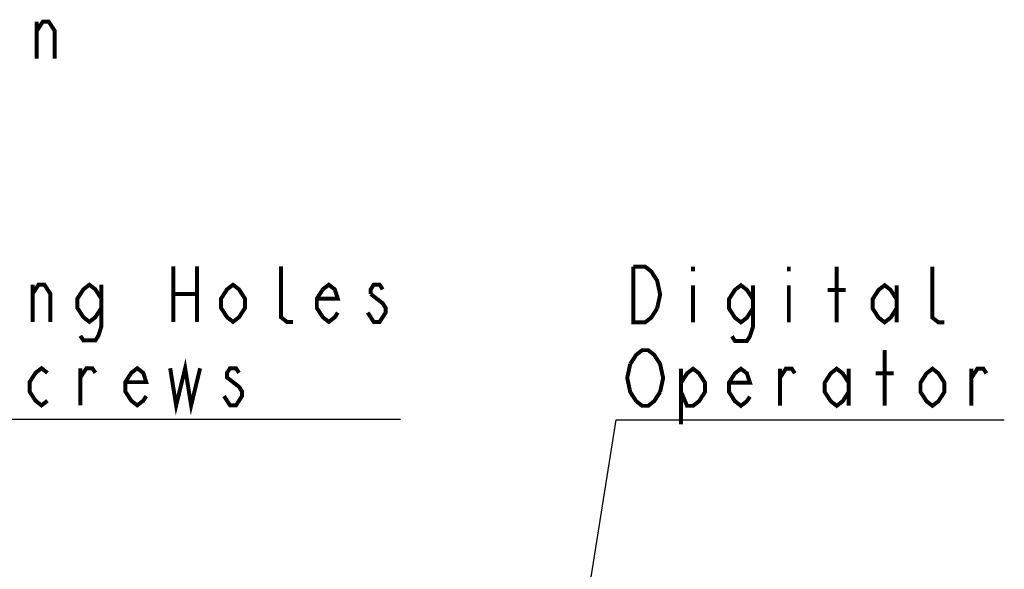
# Model space of a CAD drawing. Extents: x 29 to 410, y 33 to 287.
# Tile 16 of 33: x 80 to 130, y 244 to 272. Entities that reach past the tile are written whole.
import ezdxf

# ---------------------------------------------------------------- set-up
doc = ezdxf.new("R2010")
doc.units = 0
doc.header["$LTSCALE"] = 23.1
doc.layers.add('ALL_NOTE', color=7, linetype='CONTINUOUS')

msp = doc.modelspace()

# ---------------------------------------------------------------- linework, layer by layer
at = {"layer": 'ALL_NOTE', "color": 2, "linetype": 'CONTINUOUS'}
for p, q in [((60.777, 251.89), (99.305, 251.89)), ((106.757, 230.723), (110.148, 251.866)), ((110.148, 251.866), (110.398, 251.866)), ((110.398, 251.866), (129.662, 251.866))]:
    msp.add_line(p, q, dxfattribs=at)
at = {"layer": 'ALL_NOTE', "color": 2, "linetype": 'CONTINUOUS', "const_width": 0.2}
for points in [[(81.008, 271.422), (81.309, 271.888), (81.61, 271.888), (81.911, 271.422), (81.911, 270.022)], [(81.008, 270.022), (81.008, 271.888)], [(87.867, 259.59), (87.867, 256.79)], [(89.071, 259.59), (89.071, 256.79)], [(93.887, 256.79), (93.586, 256.79), (93.285, 257.023), (93.285, 259.59)], [(112.204, 257.466), (111.903, 256.999), (111.602, 256.766), (111, 256.766), (111, 259.566)], [(111, 259.566), (111.602, 259.566), (111.903, 259.332), (112.054, 259.099), (112.204, 258.866), (112.355, 258.166), (112.204, 257.466)], [(114.01, 259.566), (114.01, 259.332)], [(118.826, 259.566), (118.826, 259.332)], [(121.234, 256.766), (121.234, 259.566)], [(126.652, 256.766), (126.351, 256.766), (126.05, 256.999), (126.05, 259.566)], [(80.793, 258.19), (81.094, 258.656), (81.395, 258.656), (81.696, 258.19), (81.696, 256.79)], [(80.793, 256.79), (80.793, 258.656)], [(84.255, 257.49), (83.954, 257.023), (83.653, 256.79), (83.352, 257.023), (83.051, 257.49), (83.051, 257.956), (83.352, 258.423), (83.653, 258.656), (83.954, 258.423), (84.255, 257.956)], [(84.255, 258.656), (84.255, 256.556), (84.104, 256.09), (83.954, 255.856), (83.352, 255.856), (83.201, 256.09)], [(91.479, 257.49), (91.178, 257.023), (90.877, 256.79), (90.576, 257.023), (90.275, 257.49), (90.275, 257.956), (90.576, 258.423), (90.877, 258.656), (91.178, 258.423), (91.479, 257.956), (91.479, 257.49)], [(96.144, 257.256), (95.994, 257.023), (95.693, 256.79), (95.392, 257.023), (95.091, 257.49), (95.091, 257.956), (95.392, 258.423), (95.693, 258.656), (95.994, 258.423), (96.144, 257.956), (95.091, 257.956)], [(98.402, 258.423), (98.251, 258.656), (97.95, 258.656), (97.8, 258.423), (97.8, 258.19)], [(114.01, 258.632), (114.01, 256.766)], [(117.02, 257.466), (116.719, 256.999), (116.418, 256.766), (116.117, 256.999), (115.816, 257.466), (115.816, 257.932), (116.117, 258.399), (116.418, 258.632), (116.719, 258.399), (117.02, 257.932)], [(117.02, 258.632), (117.02, 256.532), (116.87, 256.066), (116.719, 255.832), (116.117, 255.832), (115.967, 256.066)], [(118.826, 258.632), (118.826, 256.766)], [(120.783, 258.399), (121.686, 258.399)], [(124.244, 257.466), (123.943, 256.999), (123.642, 256.766), (123.341, 256.999), (123.04, 257.466), (123.04, 257.932), (123.341, 258.399), (123.642, 258.632), (123.943, 258.399), (124.244, 257.932)], [(124.244, 258.632), (124.244, 256.766)], [(87.867, 258.19), (89.071, 258.19)], [(97.8, 258.19), (98.402, 257.723), (98.552, 257.49), (98.552, 257.256), (98.402, 257.023), (98.251, 256.79), (97.95, 256.79), (97.8, 257.023), (97.649, 257.256)], [(110.85, 254.666), (111.151, 255.132), (111.452, 255.366), (111.753, 255.366), (112.054, 255.132), (112.204, 254.899), (112.355, 254.666), (112.505, 253.966), (112.355, 253.266)], [(123.642, 252.566), (123.642, 255.366)], [(81.546, 252.823), (81.245, 252.59), (80.944, 252.823), (80.643, 253.29), (80.643, 253.756), (80.944, 254.223), (81.245, 254.456), (81.546, 254.223)], [(83.201, 253.99), (83.502, 254.456), (83.803, 254.456), (83.954, 254.223)], [(83.201, 252.59), (83.201, 254.456)], [(86.512, 253.056), (86.362, 252.823), (86.061, 252.59), (85.76, 252.823), (85.459, 253.29), (85.459, 253.756), (85.76, 254.223), (86.061, 254.456), (86.362, 254.223), (86.512, 253.756), (85.459, 253.756)], [(87.716, 254.456), (88.017, 252.59), (88.469, 254.456), (88.77, 252.59), (89.221, 254.456)], [(91.178, 254.223), (91.027, 254.456), (90.726, 254.456), (90.576, 254.223), (90.576, 253.99), (90.877, 253.756), (91.178, 253.523), (91.328, 253.29), (91.328, 253.056), (91.178, 252.823), (91.027, 252.59), (90.726, 252.59), (90.576, 252.823), (90.425, 253.056)], [(111.151, 252.799), (110.85, 253.266), (110.699, 253.966), (110.85, 254.666)], [(113.408, 253.732), (113.709, 254.199), (114.01, 254.432), (114.311, 254.199), (114.612, 253.732), (114.612, 253.266), (114.311, 252.799), (114.01, 252.566), (113.709, 252.566), (113.408, 253.266)], [(113.408, 254.432), (113.408, 251.632)], [(116.87, 253.032), (116.719, 252.799), (116.418, 252.566), (116.117, 252.799), (115.816, 253.266), (115.816, 253.732), (116.117, 254.199), (116.418, 254.432), (116.719, 254.199), (116.87, 253.732), (115.816, 253.732)], [(118.375, 253.966), (118.676, 254.432), (118.977, 254.432), (119.127, 254.199)], [(118.375, 252.566), (118.375, 254.432)], [(121.836, 253.266), (121.535, 252.799), (121.234, 252.566), (120.933, 252.799), (120.632, 253.266), (120.632, 253.732), (120.933, 254.199), (121.234, 254.432), (121.535, 254.199), (121.836, 253.732)], [(121.836, 254.432), (121.836, 252.566)], [(126.652, 253.266), (126.351, 252.799), (126.05, 252.566), (125.749, 252.799), (125.448, 253.266), (125.448, 253.732), (125.749, 254.199), (126.05, 254.432), (126.351, 254.199), (126.652, 253.732), (126.652, 253.266)], [(128.007, 253.966), (128.308, 254.432), (128.609, 254.432), (128.759, 254.199)], [(128.007, 252.566), (128.007, 254.432)], [(123.191, 254.199), (124.094, 254.199)], [(112.355, 253.266), (112.054, 252.799), (111.753, 252.566), (111.452, 252.566), (111.151, 252.799)]]:
    msp.add_lwpolyline(points, dxfattribs=at)

doc.saveas('drawing.dxf')
